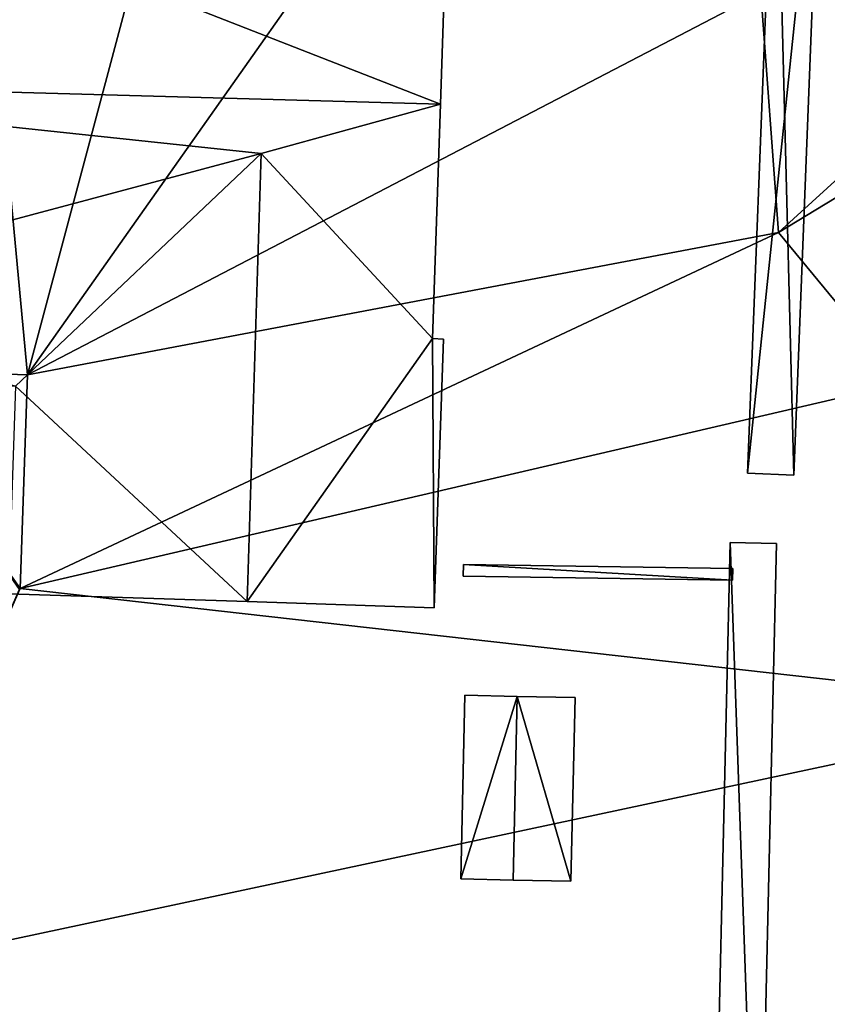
# Model space of a CAD drawing. Header units: inches. Extents: x 573046 to 573309, y 6670408 to 6670677.
# Tile 10 of 111: x 573121 to 573135, y 6670492 to 6670509. Entities that reach past the tile are written whole.
import ezdxf

# ---------------------------------------------------------------- set-up
doc = ezdxf.new("R2010")
doc.units = ezdxf.units.IN
doc.header["$MEASUREMENT"] = 0
for name, color, linetype in [('Bygning', 10, 'Continuous'), ('Objekter_Gjerde', 10, 'Continuous'), ('Objekter_Hekk', 10, 'Continuous'), ('Terreng_ortofoto', 10, 'Continuous')]:
    doc.layers.add(name, color=color, linetype=linetype)

msp = doc.modelspace()

# ---------------------------------------------------------------- linework, layer by layer
at = {"layer": 'Terreng_ortofoto'}
for points in [[(573120.847, 6670502.963, 214.341), (573124.391, 6670516.262, 214.5), (573119.7, 6670515.24, 214)], [(573129.22, 6670514.84, 215), (573124.391, 6670516.262, 214.5), (573120.847, 6670502.963, 214.341)], [(573118.067, 6670503.059, 214.219), (573120.847, 6670502.963, 214.341), (573119.7, 6670515.24, 214)], [(573133.51, 6670509.56, 215), (573129.22, 6670514.84, 215), (573120.847, 6670502.963, 214.341)], [(573140.73, 6670511.73, 216), (573133.51, 6670509.56, 215), (573133.81, 6670505.42, 215)], [(573140.73, 6670511.73, 216), (573133.81, 6670505.42, 215), (573142.01, 6670510.41, 216)], [(573142.01, 6670510.41, 216), (573133.81, 6670505.42, 215), (573135.96, 6670502.82, 215)], [(573133.81, 6670505.42, 215), (573133.51, 6670509.56, 215), (573120.847, 6670502.963, 214.341)], [(573133.81, 6670505.42, 215), (573120.847, 6670502.963, 214.341), (573120.724, 6670499.274, 214.271)], [(573133.81, 6670505.42, 215), (573120.724, 6670499.274, 214.271), (573135.96, 6670502.82, 215)], [(573118.067, 6670503.059, 214.219), (573120.703, 6670499.255, 214.271), (573120.724, 6670499.274, 214.271)], [(573118.067, 6670503.059, 214.219), (573120.724, 6670499.274, 214.271), (573120.847, 6670502.963, 214.341)], [(573135.96, 6670502.82, 215), (573120.724, 6670499.274, 214.271), (573139.22, 6670497.19, 215)], [(573120.703, 6670499.255, 214.271), (573117.79, 6670492.62, 214), (573120.724, 6670499.274, 214.271)], [(573139.22, 6670497.19, 215), (573120.724, 6670499.274, 214.271), (573117.79, 6670492.62, 214)], [(573139.22, 6670497.19, 215), (573117.79, 6670492.62, 214), (573128.92, 6670478.45, 215)], [(573139.22, 6670497.19, 215), (573128.92, 6670478.45, 215), (573130.33, 6670478.43, 215)], [(573141.83, 6670493.85, 215), (573139.22, 6670497.19, 215), (573130.33, 6670478.43, 215)], [(573141.83, 6670493.85, 215), (573130.33, 6670478.43, 215), (573133.24, 6670478.04, 215)], [(573141.83, 6670493.85, 215), (573133.24, 6670478.04, 215), (573143.35, 6670490.94, 215)], [(573116.18, 6670486.68, 214), (573128.92, 6670478.45, 215), (573117.79, 6670492.62, 214)]]:
    msp.add_3dface(points, dxfattribs=at)

# ---------------------------------------------------------------- meshes
at = {"layer": 'Bygning', "color": 74, "true_color": 0x55aa00}
mesh = msp.add_polyface(dxfattribs=at)
corners = [(573115.52, 6670511.881, 217.43), (573112.9, 6670508.061, 219.51), (573117.05, 6670511.91, 217.2), (573127.98, 6670507.641, 219.6), (573116.04, 6670511.949, 217.2), (573128.17, 6670513.42, 216.39), (573117.11, 6670513.789, 216.42)]
mesh.append_faces([[corners[k] for k in face] for face in [(2, 3, 5), (2, 5, 6), (4, 0, 2), (1, 3, 2), (0, 1, 2)]])
mesh = msp.add_polyface(dxfattribs=at)
corners = [(573128.17, 6670513.42, 216.39), (573127.98, 6670507.641, 214.723), (573128.17, 6670513.42, 214.916), (573127.98, 6670507.641, 219.6)]
mesh.append_faces([[corners[k] for k in face] for face in [(0, 3, 1), (0, 1, 2)]])
mesh = msp.add_polyface(dxfattribs=at)
corners = [(573115.48, 6670502.949, 216.86), (573120.64, 6670502.77, 216.87), (573115.01, 6670504.15, 217.53), (573112.9, 6670508.061, 219.51), (573124.88, 6670506.789, 218.97), (573127.98, 6670507.641, 219.6), (573127.84, 6670503.59, 217.27)]
mesh.append_faces([[corners[k] for k in face] for face in [(2, 1, 4), (4, 6, 5), (3, 4, 5), (3, 2, 4), (0, 1, 2)]])
mesh = msp.add_polyface(dxfattribs=at)
corners = [(573127.84, 6670503.59, 217.27), (573127.84, 6670503.59, 214.684), (573127.98, 6670507.641, 214.723), (573127.98, 6670507.641, 219.6)]
mesh.append_faces([[corners[k] for k in face] for face in [(3, 0, 2), (0, 1, 2)]])
mesh = msp.add_polyface(dxfattribs=at)
corners = [(573120.64, 6670502.77, 216.87), (573120.52, 6670499.18, 216.92), (573124.64, 6670499.051, 219), (573124.88, 6670506.789, 218.97)]
mesh.append_faces([[corners[k] for k in face] for face in [(3, 0, 2), (0, 1, 2)]])
mesh = msp.add_polyface(dxfattribs=at)
corners = [(573128.03, 6670503.58, 217.27), (573127.84, 6670503.59, 217.27), (573127.87, 6670498.939, 217.17), (573124.64, 6670499.051, 219), (573124.88, 6670506.789, 218.97)]
mesh.append_faces([[corners[k] for k in face] for face in [(1, 4, 3), (2, 1, 3), (0, 1, 2)]])
mesh = msp.add_polyface(dxfattribs=at)
corners = [(573127.84, 6670503.59, 217.27), (573128.03, 6670503.58, 214.693), (573127.84, 6670503.59, 214.684), (573128.03, 6670503.58, 217.27)]
mesh.append_faces([[corners[k] for k in face] for face in [(0, 3, 1), (0, 1, 2)]])
mesh = msp.add_polyface(dxfattribs=at)
corners = [(573127.87, 6670498.939, 217.17), (573127.87, 6670498.939, 214.564), (573128.03, 6670503.58, 214.693), (573128.03, 6670503.58, 217.27)]
mesh.append_faces([[corners[k] for k in face] for face in [(3, 0, 2), (0, 1, 2)]])
mesh = msp.add_polyface(dxfattribs=at)
corners = [(573120.52, 6670499.18, 216.92), (573120.52, 6670499.18, 214.261), (573124.64, 6670499.051, 214.43), (573124.64, 6670499.051, 219)]
mesh.append_faces([[corners[k] for k in face] for face in [(3, 0, 2), (0, 1, 2)]])
mesh = msp.add_polyface(dxfattribs=at)
corners = [(573127.87, 6670498.939, 217.17), (573124.64, 6670499.051, 214.43), (573127.87, 6670498.939, 214.564), (573124.64, 6670499.051, 219)]
mesh.append_faces([[corners[k] for k in face] for face in [(0, 3, 1), (0, 1, 2)]])
mesh = msp.add_polyface(dxfattribs=at)
corners = [(573128.33, 6670494.26, 216.06), (573128.4, 6670497.43, 214.552), (573128.33, 6670494.26, 214.473), (573128.4, 6670497.43, 216.06)]
mesh.append_faces([[corners[k] for k in face] for face in [(0, 3, 1), (0, 1, 2)]])
mesh = msp.add_polyface(dxfattribs=at)
corners = [(573129.3, 6670497.41, 216.67), (573128.33, 6670494.26, 216.06), (573129.23, 6670494.24, 216.67), (573128.4, 6670497.43, 216.06)]
mesh.append_faces([[corners[k] for k in face] for face in [(0, 3, 1), (0, 1, 2)]])
mesh = msp.add_polyface(dxfattribs=at)
corners = [(573128.4, 6670497.43, 216.06), (573129.3, 6670497.41, 214.589), (573128.4, 6670497.43, 214.552), (573129.3, 6670497.41, 216.67)]
mesh.append_faces([[corners[k] for k in face] for face in [(0, 3, 1), (0, 1, 2)]])
mesh = msp.add_polyface(dxfattribs=at)
corners = [(573130.23, 6670494.221, 216.06), (573130.3, 6670497.391, 216.06), (573129.3, 6670497.41, 216.67), (573129.23, 6670494.24, 216.67)]
mesh.append_faces([[corners[k] for k in face] for face in [(3, 0, 2), (0, 1, 2)]])
mesh = msp.add_polyface(dxfattribs=at)
corners = [(573130.3, 6670497.391, 216.06), (573130.3, 6670497.391, 214.63), (573129.3, 6670497.41, 214.589), (573129.3, 6670497.41, 216.67)]
mesh.append_faces([[corners[k] for k in face] for face in [(3, 0, 2), (0, 1, 2)]])
mesh = msp.add_polyface(dxfattribs=at)
corners = [(573130.23, 6670494.221, 216.06), (573130.23, 6670494.221, 214.548), (573130.3, 6670497.391, 214.63), (573130.3, 6670497.391, 216.06)]
mesh.append_faces([[corners[k] for k in face] for face in [(3, 0, 2), (0, 1, 2)]])
mesh = msp.add_polyface(dxfattribs=at)
corners = [(573128.33, 6670494.26, 216.06), (573128.33, 6670494.26, 214.473), (573129.23, 6670494.24, 214.508), (573129.23, 6670494.24, 216.67)]
mesh.append_faces([[corners[k] for k in face] for face in [(3, 0, 2), (0, 1, 2)]])
mesh = msp.add_polyface(dxfattribs=at)
corners = [(573130.23, 6670494.221, 216.06), (573129.23, 6670494.24, 214.508), (573130.23, 6670494.221, 214.548), (573129.23, 6670494.24, 216.67)]
mesh.append_faces([[corners[k] for k in face] for face in [(0, 3, 1), (0, 1, 2)]])
at = {"layer": 'Objekter_Gjerde', "color": 24, "true_color": 0xaa170d}
mesh = msp.add_polyface(dxfattribs=at)
corners = [(573128.372, 6670499.69, 215.21), (573133.018, 6670499.42, 215.21), (573133.022, 6670499.62, 215.21), (573128.368, 6670499.49, 215.21), (573128.372, 6670499.69, 214.603), (573133.018, 6670499.42, 214.792), (573133.022, 6670499.62, 214.797), (573128.368, 6670499.49, 214.598)]
mesh.append_faces([[corners[k] for k in face] for face in [(1, 3, 5), (3, 7, 5), (3, 0, 4), (3, 4, 7), (1, 3, 5), (3, 7, 5), (3, 0, 4), (3, 4, 7), (0, 2, 6), (0, 6, 4), (0, 2, 6), (0, 6, 4), (2, 1, 6), (1, 5, 6), (2, 1, 6), (1, 5, 6), (4, 7, 5), (4, 5, 6), (0, 3, 1), (0, 1, 2)]], dxfattribs={"color": 25})
mesh = msp.add_polyface(dxfattribs=at)
corners = [(573128.372, 6670499.69, 215.21), (573133.018, 6670499.42, 215.21), (573133.022, 6670499.62, 215.21), (573128.368, 6670499.49, 215.21), (573128.372, 6670499.69, 214.603), (573133.018, 6670499.42, 214.792), (573133.022, 6670499.62, 214.797), (573128.368, 6670499.49, 214.598)]
mesh.append_faces([[corners[k] for k in face] for face in [(1, 3, 5), (3, 7, 5), (3, 0, 4), (3, 4, 7), (1, 3, 5), (3, 7, 5), (3, 0, 4), (3, 4, 7), (0, 2, 6), (0, 6, 4), (0, 2, 6), (0, 6, 4), (2, 1, 6), (1, 5, 6), (2, 1, 6), (1, 5, 6), (4, 7, 5), (4, 5, 6), (0, 3, 1), (0, 1, 2)]])
at = {"layer": 'Objekter_Hekk', "color": 24, "true_color": 0xaa170d}
mesh = msp.add_polyface(dxfattribs=at)
corners = [(573133.28, 6670501.266, 215.57), (573134.56, 6670513.584, 216.58), (573133.76, 6670513.616, 216.58), (573134.08, 6670501.234, 215.57), (573134.08, 6670501.234, 214.881), (573134.56, 6670513.584, 216), (573133.76, 6670513.616, 216), (573133.28, 6670501.266, 214.846)]
mesh.append_faces([[corners[k] for k in face] for face in [(3, 0, 4), (0, 7, 4), (3, 0, 4), (0, 7, 4), (0, 2, 6), (0, 6, 7), (0, 2, 6), (0, 6, 7), (1, 3, 5), (3, 4, 5), (1, 3, 5), (3, 4, 5), (2, 1, 5), (2, 5, 6), (2, 1, 5), (2, 5, 6), (7, 4, 6), (4, 5, 6), (0, 3, 1), (0, 1, 2)]], dxfattribs={"color": 84})
mesh = msp.add_polyface(dxfattribs=at)
corners = [(573133.28, 6670501.266, 215.57), (573134.56, 6670513.584, 216.58), (573133.76, 6670513.616, 216.58), (573134.08, 6670501.234, 215.57), (573134.08, 6670501.234, 214.881), (573134.56, 6670513.584, 216), (573133.76, 6670513.616, 216), (573133.28, 6670501.266, 214.846)]
mesh.append_faces([[corners[k] for k in face] for face in [(3, 0, 4), (0, 7, 4), (3, 0, 4), (0, 7, 4), (0, 2, 6), (0, 6, 7), (0, 2, 6), (0, 6, 7), (1, 3, 5), (3, 4, 5), (1, 3, 5), (3, 4, 5), (2, 1, 5), (2, 5, 6), (2, 1, 5), (2, 5, 6), (7, 4, 6), (4, 5, 6), (0, 3, 1), (0, 1, 2)]])
mesh = msp.add_polyface(dxfattribs=at)
corners = [(573133.46, 6670486.351, 216.27), (573133.78, 6670500.051, 216.34), (573132.98, 6670500.069, 216.34), (573132.66, 6670486.369, 216.27), (573133.46, 6670486.351, 214.581), (573133.78, 6670500.051, 214.837), (573132.98, 6670500.069, 214.806), (573132.66, 6670486.369, 214.557)]
mesh.append_faces([[corners[k] for k in face] for face in [(0, 3, 4), (3, 7, 4), (0, 3, 4), (3, 7, 4), (3, 2, 6), (3, 6, 7), (3, 2, 6), (3, 6, 7), (1, 0, 5), (0, 4, 5), (1, 0, 5), (0, 4, 5), (2, 1, 5), (2, 5, 6), (2, 1, 5), (2, 5, 6), (7, 4, 6), (4, 5, 6), (3, 0, 2), (0, 1, 2)]], dxfattribs={"color": 84})
mesh = msp.add_polyface(dxfattribs=at)
corners = [(573133.46, 6670486.351, 216.27), (573133.78, 6670500.051, 216.34), (573132.98, 6670500.069, 216.34), (573132.66, 6670486.369, 216.27), (573133.46, 6670486.351, 214.581), (573133.78, 6670500.051, 214.837), (573132.98, 6670500.069, 214.806), (573132.66, 6670486.369, 214.557)]
mesh.append_faces([[corners[k] for k in face] for face in [(0, 3, 4), (3, 7, 4), (0, 3, 4), (3, 7, 4), (3, 2, 6), (3, 6, 7), (3, 2, 6), (3, 6, 7), (1, 0, 5), (0, 4, 5), (1, 0, 5), (0, 4, 5), (2, 1, 5), (2, 5, 6), (2, 1, 5), (2, 5, 6), (7, 4, 6), (4, 5, 6), (3, 0, 2), (0, 1, 2)]])

doc.saveas('drawing.dxf')
